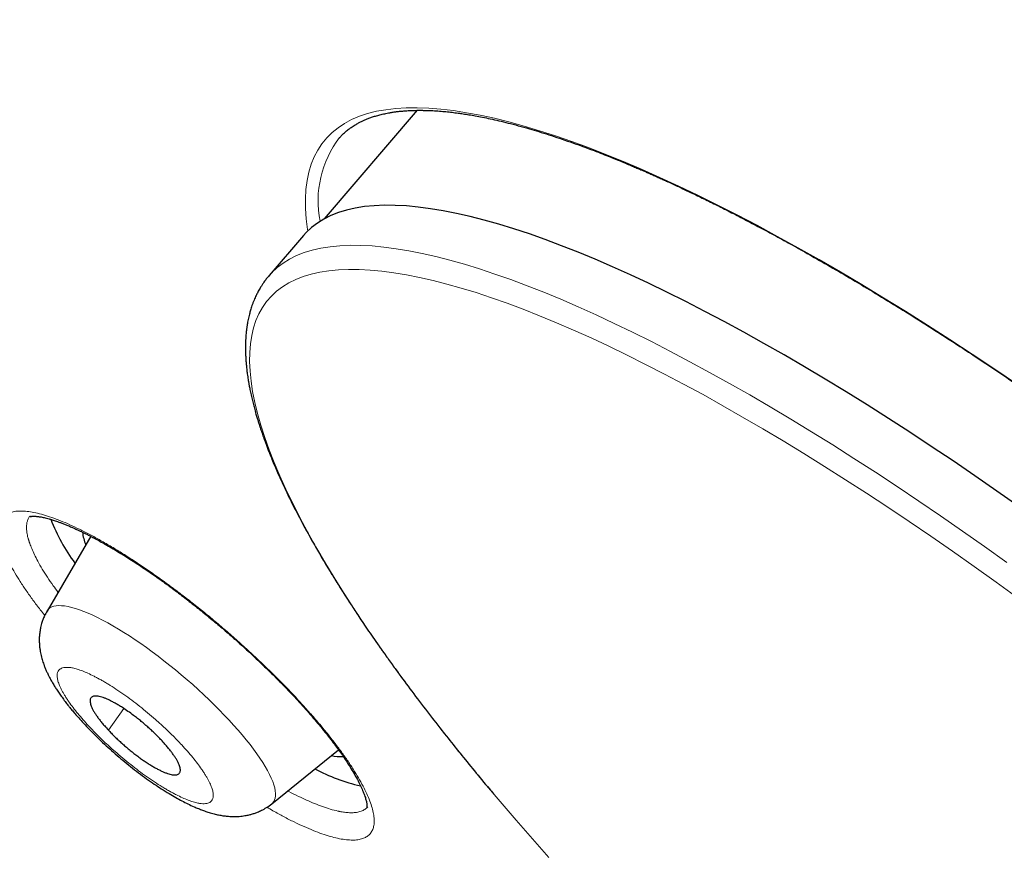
# Model space of a CAD drawing. Header units: millimetres. Extents: x 8 to 578, y 12 to 587.
# Tile 21 of 156: x 473.43 to 483.59, y 208.91 to 217.49. Entities that reach past the tile are written whole.
import ezdxf

# ---------------------------------------------------------------- set-up
doc = ezdxf.new("R2010")
doc.units = ezdxf.units.MM

msp = doc.modelspace()

# ---------------------------------------------------------------- linework, layer by layer
at = {"color": 7, "linetype": 'Continuous', "lineweight": 30}
for p, q in [((477.529, 216.558), (476.567, 215.436)), ((476.727, 216.275), (476.73, 216.278)), ((476.354, 215.265), (475.999, 214.851)), ((475.999, 214.851), (475.996, 214.848)), ((474.159, 212.159), (473.708, 211.387)), ((476.027, 209.398), (476.715, 209.956))]:
    msp.add_line(p, q, dxfattribs=at)
at = {"color": 252, "linetype": 'Continuous', "lineweight": 0}
msp.add_line((474.502, 210.38), (474.341, 210.159), dxfattribs=at)
at = {"color": 252, "linetype": 'Continuous', "lineweight": 0, "flags": 128}
for points in [[(476.398, 215.312), (476.395, 215.328), (476.382, 215.438), (476.375, 215.544), (476.374, 215.645), (476.38, 215.741), (476.392, 215.832), (476.41, 215.918), (476.434, 216), (476.465, 216.076), (476.502, 216.147), (476.545, 216.212), (476.594, 216.273), (476.649, 216.328), (476.711, 216.378), (476.778, 216.423), (476.851, 216.462), (476.931, 216.496), (477.016, 216.524), (477.107, 216.547), (477.204, 216.564), (477.307, 216.576), (477.415, 216.583), (477.529, 216.584), (477.648, 216.58), (477.773, 216.57), (477.903, 216.554), (478.038, 216.533), (478.179, 216.507), (478.324, 216.475), (478.474, 216.438), (478.63, 216.395), (478.79, 216.347), (478.954, 216.294), (479.123, 216.236), (479.297, 216.172), (479.475, 216.103), (479.657, 216.029), (479.843, 215.949), (480.032, 215.865), (480.226, 215.776), (480.423, 215.681), (480.624, 215.582), (480.828, 215.478), (481.036, 215.37), (481.246, 215.256), (481.46, 215.139), (481.676, 215.016), (481.895, 214.889), (482.116, 214.758), (482.34, 214.623), (482.566, 214.483), (482.794, 214.34), (483.023, 214.192), (483.255, 214.041), (483.488, 213.886), (483.722, 213.727)], [(483.611, 211.89), (483.383, 212.053), (483.155, 212.213), (482.928, 212.37), (482.703, 212.523), (482.479, 212.673), (482.256, 212.82), (482.035, 212.963), (481.816, 213.102), (481.598, 213.237), (481.383, 213.368), (481.169, 213.495), (480.959, 213.619), (480.75, 213.737), (480.544, 213.852), (480.342, 213.962), (480.141, 214.068), (479.944, 214.169), (479.751, 214.266), (479.56, 214.358), (479.373, 214.445), (479.19, 214.528), (479.01, 214.606), (478.834, 214.679), (478.662, 214.746), (478.494, 214.809), (478.33, 214.867), (478.171, 214.92), (478.016, 214.968), (477.865, 215.01), (477.719, 215.048), (477.578, 215.08), (477.442, 215.107), (477.31, 215.129), (477.184, 215.145), (477.063, 215.157), (476.946, 215.163), (476.835, 215.164), (476.73, 215.159), (476.629, 215.149), (476.534, 215.134), (476.445, 215.114), (476.361, 215.088), (476.283, 215.058), (476.211, 215.022), (476.144, 214.981), (476.083, 214.935), (476.028, 214.883), (475.999, 214.851)], [(483.728, 211.522), (483.502, 211.686), (483.276, 211.847), (483.052, 212.005), (482.828, 212.16), (482.606, 212.311), (482.385, 212.459), (482.165, 212.603), (481.947, 212.744), (481.731, 212.881), (481.516, 213.015), (481.304, 213.144), (481.094, 213.27), (480.886, 213.391), (480.68, 213.508), (480.477, 213.622), (480.277, 213.73), (480.08, 213.835), (479.885, 213.934), (479.694, 214.03), (479.506, 214.121), (479.322, 214.207), (479.141, 214.288), (478.964, 214.365), (478.79, 214.437), (478.621, 214.504), (478.455, 214.566), (478.293, 214.623), (478.136, 214.675), (477.983, 214.722), (477.835, 214.764), (477.691, 214.801), (477.552, 214.833), (477.417, 214.859), (477.288, 214.881), (477.163, 214.897), (477.043, 214.908), (476.928, 214.914), (476.819, 214.915), (476.715, 214.91), (476.616, 214.901), (476.522, 214.886), (476.434, 214.866), (476.351, 214.841), (476.274, 214.811), (476.203, 214.775), (476.137, 214.735), (476.077, 214.689), (476.023, 214.638), (475.974, 214.583), (475.932, 214.522), (475.895, 214.457), (475.864, 214.386), (475.839, 214.311), (475.82, 214.231), (475.807, 214.146), (475.8, 214.057), (475.798, 213.963), (475.803, 213.864), (475.813, 213.761), (475.83, 213.654), (475.852, 213.542), (475.881, 213.426), (475.915, 213.306), (475.955, 213.181), (476.001, 213.053), (476.053, 212.921), (476.11, 212.785), (476.174, 212.645), (476.243, 212.501), (476.317, 212.355), (476.397, 212.204), (476.483, 212.05), (476.574, 211.893), (476.671, 211.733), (476.773, 211.57), (476.88, 211.404), (476.992, 211.235), (477.11, 211.064), (477.232, 210.89), (477.36, 210.713), (477.492, 210.534), (477.63, 210.353), (477.771, 210.17), (477.918, 209.985), (478.069, 209.799), (478.224, 209.61), (478.384, 209.42), (478.548, 209.228), (478.716, 209.036), (478.887, 208.842)], [(475.586, 210.262), (475.537, 210.314), (475.486, 210.367), (475.434, 210.419), (475.38, 210.472), (475.325, 210.524), (475.268, 210.576), (475.211, 210.628), (475.153, 210.679), (475.094, 210.729), (475.035, 210.779), (474.975, 210.827), (474.915, 210.875), (474.854, 210.921), (474.794, 210.966), (474.734, 211.01), (474.675, 211.052), (474.616, 211.092), (474.558, 211.131), (474.5, 211.167), (474.444, 211.202), (474.388, 211.235), (474.334, 211.265), (474.281, 211.294), (474.23, 211.32), (474.18, 211.344), (474.133, 211.365), (474.087, 211.384), (474.043, 211.4), (474.001, 211.414), (473.962, 211.425), (473.925, 211.434), (473.89, 211.44), (473.858, 211.443), (473.829, 211.444), (473.802, 211.442), (473.778, 211.437), (473.757, 211.43), (473.738, 211.42), (473.723, 211.407), (473.711, 211.392), (473.708, 211.387)], [(476.027, 209.398), (476.034, 209.404), (476.047, 209.42), (476.056, 209.437), (476.062, 209.457), (476.066, 209.48), (476.066, 209.505), (476.063, 209.532), (476.058, 209.562), (476.049, 209.593), (476.037, 209.627), (476.022, 209.663), (476.004, 209.7), (475.984, 209.74), (475.96, 209.781), (475.934, 209.824), (475.905, 209.868), (475.874, 209.914), (475.839, 209.961), (475.803, 210.009), (475.764, 210.058), (475.723, 210.108), (475.679, 210.159), (475.634, 210.21), (475.586, 210.262)]]:
    msp.add_lwpolyline(points, dxfattribs=at)
at = {"color": 7, "linetype": 'Continuous', "lineweight": 30, "flags": 128}
msp.add_lwpolyline([(483.737, 212.466), (483.51, 212.626), (483.283, 212.783), (483.058, 212.937), (482.833, 213.087), (482.611, 213.233), (482.39, 213.376), (482.17, 213.515), (481.953, 213.65), (481.737, 213.782), (481.524, 213.909), (481.313, 214.032), (481.105, 214.151), (480.899, 214.266), (480.696, 214.376), (480.496, 214.482), (480.299, 214.583), (480.105, 214.68), (479.915, 214.772), (479.728, 214.859), (479.544, 214.941), (479.365, 215.019), (479.189, 215.092), (479.017, 215.16), (478.849, 215.223), (478.685, 215.281), (478.526, 215.333), (478.371, 215.381), (478.22, 215.424), (478.074, 215.461), (477.933, 215.493), (477.797, 215.52), (477.665, 215.542), (477.539, 215.559), (477.417, 215.57), (477.301, 215.576), (477.19, 215.577), (477.084, 215.572), (476.984, 215.563), (476.889, 215.548), (476.8, 215.527), (476.716, 215.502), (476.638, 215.471), (476.566, 215.435), (476.499, 215.394), (476.438, 215.348), (476.383, 215.297), (476.354, 215.265)], dxfattribs=at)
at = {"color": 252, "linetype": 'Continuous', "lineweight": 0}
msp.add_arc((477.581, 215.621), 1.076, 142.5418, 191.1911, dxfattribs=at)
at = {"color": 7, "linetype": 'Continuous', "lineweight": 30}
for centre, radius, start, end in [((475.542, 213.029), 1.925, 201.1368, 216.5786), ((474.593, 212.261), 0.522, 186.5268, 201.3153), ((476.755, 210.391), 0.507, 257.1164, 271.2007), ((477.382, 211.489), 1.956, 242.2295, 257.0265)]:
    msp.add_arc(centre, radius, start, end, dxfattribs=at)
for points, knots in [([(456.705, 237.706), (456.699, 237.699), (456.674, 237.668), (456.632, 237.617), (456.583, 237.558), (456.542, 237.508), (456.509, 237.468), (456.478, 237.431), (456.45, 237.397), (456.423, 237.364), (456.396, 237.331), (456.368, 237.298), (456.341, 237.265), (456.314, 237.231), (456.287, 237.198), (456.26, 237.165), (456.232, 237.131), (456.205, 237.096), (456.176, 237.06), (456.147, 237.023), (456.118, 236.984), (456.087, 236.944), (456.055, 236.902), (456.022, 236.858), (455.988, 236.811), (455.953, 236.762), (455.917, 236.71), (455.879, 236.655), (455.84, 236.596), (455.799, 236.533), (455.758, 236.467), (455.715, 236.396), (455.671, 236.321), (455.626, 236.24), (455.581, 236.155), (455.535, 236.064), (455.49, 235.968), (455.445, 235.866), (455.401, 235.76), (455.359, 235.648), (455.318, 235.532), (455.279, 235.412), (455.244, 235.288), (455.211, 235.161), (455.181, 235.03), (455.155, 234.898), (455.132, 234.762), (455.112, 234.625), (455.096, 234.485), (455.083, 234.343), (455.073, 234.199), (455.067, 234.054), (455.065, 233.906), (455.066, 233.757), (455.07, 233.606), (455.077, 233.453), (455.088, 233.298), (455.102, 233.142), (455.119, 232.984), (455.139, 232.824), (455.163, 232.663), (455.19, 232.499), (455.22, 232.334), (455.253, 232.168), (455.289, 231.999), (455.328, 231.829), (455.37, 231.657), (455.415, 231.484), (455.464, 231.309), (455.515, 231.132), (455.569, 230.953), (455.626, 230.773), (455.686, 230.592), (455.75, 230.408), (455.816, 230.223), (455.884, 230.036), (455.956, 229.848), (456.031, 229.658), (456.109, 229.467), (456.189, 229.274), (456.272, 229.079), (456.358, 228.883), (456.447, 228.685), (456.539, 228.486), (456.633, 228.285), (456.731, 228.083), (456.831, 227.879), (456.933, 227.674), (457.039, 227.468), (457.147, 227.26), (457.258, 227.05), (457.372, 226.839), (457.488, 226.627), (457.607, 226.413), (457.728, 226.198), (457.853, 225.982), (457.979, 225.764), (458.109, 225.545), (458.241, 225.324), (458.375, 225.103), (458.513, 224.88), (458.652, 224.656), (458.795, 224.43), (458.939, 224.203), (459.087, 223.976), (459.237, 223.747), (459.389, 223.516), (459.544, 223.285), (459.701, 223.052), (459.861, 222.819), (460.023, 222.584), (460.187, 222.348), (460.354, 222.111), (460.523, 221.873), (460.695, 221.634), (460.869, 221.394), (461.045, 221.154), (461.224, 220.912), (461.405, 220.669), (461.588, 220.425), (461.773, 220.18), (461.961, 219.935), (462.151, 219.688), (462.343, 219.441), (462.537, 219.192), (462.734, 218.943), (462.933, 218.694), (463.134, 218.443), (463.337, 218.191), (463.542, 217.939), (463.749, 217.686), (463.959, 217.433), (464.17, 217.179), (464.384, 216.924), (464.599, 216.668), (464.817, 216.412), (465.036, 216.155), (465.258, 215.897), (465.482, 215.639), (465.707, 215.381), (465.935, 215.122), (466.164, 214.862), (466.396, 214.602), (466.629, 214.341), (466.864, 214.08), (467.101, 213.818), (467.34, 213.556), (467.581, 213.294), (467.823, 213.031), (468.068, 212.768), (468.314, 212.504), (468.562, 212.24), (468.811, 211.976), (469.063, 211.711), (469.316, 211.446), (469.571, 211.181), (469.828, 210.915), (470.086, 210.65), (470.347, 210.383), (470.608, 210.117), (470.872, 209.85), (471.137, 209.584), (471.404, 209.316), (471.673, 209.049), (471.944, 208.782), (472.216, 208.514), (472.49, 208.246), (472.765, 207.977), (473.043, 207.709), (473.322, 207.44), (473.603, 207.17), (473.876, 206.91), (474.141, 206.659), (474.397, 206.417), (474.654, 206.176), (474.912, 205.934), (475.171, 205.694), (475.431, 205.453), (475.691, 205.213), (475.952, 204.974), (476.214, 204.735), (476.476, 204.497), (476.739, 204.259), (477.002, 204.022), (477.266, 203.786), (477.529, 203.551), (477.793, 203.317), (478.055, 203.085), (478.315, 202.856), (478.572, 202.632), (478.821, 202.415), (479.04, 202.224), (479.233, 202.057), (479.426, 201.89), (479.563, 201.773), (479.642, 201.705)], [0, 0, 0, 0, 0.000439, 0.001925, 0.003339, 0.004272, 0.005115, 0.005875, 0.006579, 0.007248, 0.007896, 0.0086, 0.009301, 0.010009, 0.010734, 0.011488, 0.012282, 0.013127, 0.014033, 0.015011, 0.016073, 0.01723, 0.018494, 0.019878, 0.021396, 0.023062, 0.02489, 0.026895, 0.029095, 0.031503, 0.034138, 0.037014, 0.040146, 0.043545, 0.047221, 0.051177, 0.055412, 0.059917, 0.064677, 0.06967, 0.074869, 0.080247, 0.085774, 0.091424, 0.097174, 0.103003, 0.108895, 0.114837, 0.120818, 0.12683, 0.132867, 0.138924, 0.144996, 0.15108, 0.157174, 0.163276, 0.169384, 0.175498, 0.181615, 0.187736, 0.19386, 0.199985, 0.206112, 0.21224, 0.21837, 0.2245, 0.23063, 0.236761, 0.242892, 0.249023, 0.255155, 0.261286, 0.267417, 0.273548, 0.279678, 0.285808, 0.291938, 0.298068, 0.304197, 0.310326, 0.316455, 0.322583, 0.328711, 0.334838, 0.340966, 0.347092, 0.353219, 0.359345, 0.365471, 0.371596, 0.377721, 0.383846, 0.38997, 0.396094, 0.402218, 0.408342, 0.414465, 0.420588, 0.426711, 0.432834, 0.438957, 0.445079, 0.451202, 0.457324, 0.463446, 0.469568, 0.475691, 0.481813, 0.487935, 0.494057, 0.500179, 0.506302, 0.512424, 0.518547, 0.52467, 0.530793, 0.536916, 0.54304, 0.549163, 0.555288, 0.561412, 0.567537, 0.573663, 0.579789, 0.585916, 0.592043, 0.598171, 0.6043, 0.610429, 0.616559, 0.62269, 0.628822, 0.634955, 0.641089, 0.647224, 0.653361, 0.659498, 0.665637, 0.671777, 0.677919, 0.684063, 0.690208, 0.696355, 0.702504, 0.708654, 0.714807, 0.720963, 0.72712, 0.73328, 0.739443, 0.745609, 0.751778, 0.75795, 0.764125, 0.770305, 0.776488, 0.782675, 0.788867, 0.795063, 0.801265, 0.807472, 0.813686, 0.819905, 0.826132, 0.832366, 0.838608, 0.844859, 0.85112, 0.857391, 0.863674, 0.86997, 0.87628, 0.881954, 0.887627, 0.893298, 0.898968, 0.904635, 0.910301, 0.915965, 0.921625, 0.927282, 0.932934, 0.938581, 0.94422, 0.94985, 0.955467, 0.961065, 0.966634, 0.972156, 0.977593, 0.98285, 0.987873, 0.991425, 0.995024, 1, 1, 1, 1]), ([(476.727, 216.275), (476.729, 216.277), (476.732, 216.28), (476.739, 216.288), (476.748, 216.299), (476.761, 216.311), (476.775, 216.325), (476.791, 216.338), (476.807, 216.352), (476.824, 216.365), (476.84, 216.376), (476.857, 216.388), (476.876, 216.401), (476.896, 216.412), (476.913, 216.422), (476.929, 216.431), (476.944, 216.439), (476.964, 216.448), (476.99, 216.46), (477.022, 216.473), (477.058, 216.486), (477.099, 216.499), (477.143, 216.512), (477.193, 216.523), (477.238, 216.532), (477.28, 216.539), (477.316, 216.544), (477.352, 216.548), (477.387, 216.551), (477.419, 216.553), (477.448, 216.555), (477.474, 216.556), (477.494, 216.557), (477.511, 216.557), (477.522, 216.557), (477.533, 216.558), (477.543, 216.558), (477.556, 216.558), (477.573, 216.558), (477.592, 216.557), (477.619, 216.557), (477.651, 216.556), (477.688, 216.554), (477.723, 216.552), (477.758, 216.55), (477.79, 216.547), (477.823, 216.544), (477.855, 216.541), (477.887, 216.537), (477.918, 216.533), (477.956, 216.528), (478.004, 216.521), (478.063, 216.512), (478.129, 216.5), (478.203, 216.486), (478.283, 216.47), (478.372, 216.45), (478.468, 216.426), (478.573, 216.399), (478.679, 216.369), (478.784, 216.338), (478.888, 216.305), (478.996, 216.269), (479.105, 216.232), (479.208, 216.195), (479.305, 216.159), (479.395, 216.125), (479.478, 216.092), (479.555, 216.062), (479.626, 216.033), (479.689, 216.006), (479.745, 215.983), (479.793, 215.963), (479.831, 215.946), (479.86, 215.934), (479.881, 215.925), (479.899, 215.916), (479.918, 215.908), (479.946, 215.896), (479.982, 215.88), (480.028, 215.859), (480.077, 215.837), (480.128, 215.814), (480.182, 215.789), (480.258, 215.753), (480.359, 215.705), (480.488, 215.643), (480.627, 215.575), (480.774, 215.5), (480.927, 215.421), (481.085, 215.337), (481.25, 215.249), (481.421, 215.155), (481.61, 215.048), (481.82, 214.928), (482.05, 214.793), (482.29, 214.648), (482.54, 214.495), (482.8, 214.331), (483.056, 214.167), (483.307, 214.002), (483.551, 213.839), (483.803, 213.668), (484.061, 213.489), (484.326, 213.302), (484.595, 213.109), (484.867, 212.911), (485.153, 212.698), (485.453, 212.472), (485.767, 212.23), (486.081, 211.984), (486.395, 211.733), (486.708, 211.477), (487.021, 211.218), (487.333, 210.955), (487.643, 210.689), (487.951, 210.419), (488.257, 210.147), (488.561, 209.872), (488.861, 209.596), (489.158, 209.317), (489.451, 209.037), (489.739, 208.756), (490.023, 208.474), (490.302, 208.191), (490.576, 207.909), (490.843, 207.627), (491.105, 207.345), (491.337, 207.09), (491.54, 206.861), (491.715, 206.662), (491.881, 206.469), (492.038, 206.284), (492.186, 206.106), (492.323, 205.939), (492.449, 205.783), (492.565, 205.636), (492.674, 205.496), (492.777, 205.363), (492.881, 205.225), (492.986, 205.084), (493.091, 204.941), (493.186, 204.809), (493.272, 204.686), (493.351, 204.573), (493.422, 204.469), (493.484, 204.375), (493.538, 204.293), (493.585, 204.221), (493.62, 204.168), (493.644, 204.13), (493.66, 204.105), (493.676, 204.079), (493.694, 204.05), (493.716, 204.015), (493.742, 203.973), (493.771, 203.925), (493.804, 203.871), (493.839, 203.813), (493.887, 203.732), (493.945, 203.632), (494.024, 203.493), (494.109, 203.335), (494.198, 203.16), (494.266, 203.019), (494.316, 202.909), (494.351, 202.83), (494.386, 202.748), (494.42, 202.665), (494.454, 202.578), (494.486, 202.488), (494.518, 202.395), (494.548, 202.301), (494.57, 202.223), (494.586, 202.163), (494.597, 202.119), (494.607, 202.075), (494.617, 202.031), (494.625, 201.987), (494.633, 201.943), (494.64, 201.903), (494.645, 201.868), (494.649, 201.839), (494.651, 201.816), (494.653, 201.799), (494.655, 201.786), (494.656, 201.773), (494.657, 201.757), (494.659, 201.738), (494.661, 201.712), (494.662, 201.68), (494.663, 201.644), (494.663, 201.61), (494.663, 201.579), (494.662, 201.549), (494.66, 201.517), (494.657, 201.482), (494.652, 201.446), (494.648, 201.414), (494.643, 201.387), (494.637, 201.361), (494.632, 201.339), (494.628, 201.321), (494.623, 201.305), (494.619, 201.291), (494.615, 201.277), (494.61, 201.264), (494.606, 201.252), (494.601, 201.239), (494.596, 201.226), (494.59, 201.21), (494.583, 201.193), (494.574, 201.175), (494.564, 201.155), (494.553, 201.135), (494.541, 201.113), (494.527, 201.093), (494.515, 201.075), (494.503, 201.06), (494.494, 201.048), (494.489, 201.043), (494.487, 201.04)], [0, 0, 0, 0, 0.001405, 0.003107, 0.005107, 0.007407, 0.010007, 0.01226, 0.014686, 0.017053, 0.019273, 0.021346, 0.024159, 0.026648, 0.028812, 0.03065, 0.032425, 0.034384, 0.037668, 0.041367, 0.045414, 0.049635, 0.054232, 0.05901, 0.063968, 0.067068, 0.070235, 0.07345, 0.076438, 0.079109, 0.081461, 0.083494, 0.085209, 0.086333, 0.08726, 0.08799, 0.088721, 0.089698, 0.090924, 0.092398, 0.09412, 0.096784, 0.099469, 0.102009, 0.104404, 0.106655, 0.108761, 0.111058, 0.113154, 0.115104, 0.11719, 0.120532, 0.124243, 0.128325, 0.132778, 0.137601, 0.142699, 0.148154, 0.153967, 0.160138, 0.165332, 0.170756, 0.176402, 0.181897, 0.187019, 0.191689, 0.196, 0.199953, 0.203547, 0.206838, 0.209758, 0.212305, 0.21448, 0.216284, 0.21744, 0.218366, 0.219095, 0.219926, 0.220934, 0.222758, 0.224792, 0.22693, 0.229171, 0.231517, 0.233967, 0.239025, 0.244476, 0.250313, 0.256401, 0.262685, 0.269048, 0.275601, 0.282344, 0.289276, 0.297775, 0.306543, 0.31558, 0.324885, 0.334459, 0.344302, 0.352902, 0.361698, 0.370689, 0.379875, 0.389256, 0.398774, 0.408313, 0.417868, 0.428811, 0.439776, 0.450764, 0.461774, 0.472807, 0.483863, 0.494941, 0.506042, 0.517166, 0.528312, 0.539481, 0.550673, 0.561887, 0.573123, 0.584383, 0.595664, 0.606968, 0.618295, 0.629644, 0.641016, 0.65241, 0.660762, 0.669008, 0.676989, 0.684704, 0.692151, 0.699332, 0.705858, 0.712148, 0.7182, 0.724015, 0.729593, 0.736363, 0.742748, 0.748748, 0.754361, 0.75959, 0.764432, 0.768889, 0.772693, 0.776135, 0.77916, 0.780441, 0.781629, 0.782769, 0.784171, 0.785892, 0.787932, 0.790292, 0.792971, 0.795958, 0.799043, 0.805136, 0.811275, 0.820663, 0.830157, 0.839755, 0.844317, 0.848904, 0.853671, 0.858711, 0.864022, 0.869677, 0.87561, 0.881821, 0.888311, 0.891315, 0.894375, 0.897492, 0.900664, 0.903892, 0.907177, 0.910321, 0.912986, 0.915236, 0.917071, 0.918491, 0.919287, 0.920334, 0.921647, 0.923225, 0.925069, 0.928221, 0.931336, 0.934316, 0.937161, 0.939871, 0.942446, 0.946331, 0.949863, 0.953042, 0.955908, 0.958587, 0.961085, 0.962921, 0.964647, 0.966261, 0.967764, 0.969157, 0.970642, 0.972005, 0.973583, 0.975376, 0.977384, 0.979607, 0.982044, 0.984697, 0.987379, 0.990488, 0.993304, 0.995828, 0.998059, 1, 1, 1, 1]), ([(475.999, 214.851), (475.99, 214.84), (475.971, 214.817), (475.947, 214.785), (475.928, 214.757), (475.913, 214.732), (475.9, 214.711), (475.889, 214.691), (475.879, 214.672), (475.87, 214.653), (475.86, 214.633), (475.85, 214.61), (475.839, 214.584), (475.828, 214.557), (475.819, 214.53), (475.812, 214.507), (475.805, 214.485), (475.799, 214.463), (475.793, 214.439), (475.787, 214.412), (475.781, 214.385), (475.776, 214.358), (475.772, 214.336), (475.77, 214.317), (475.767, 214.3), (475.765, 214.283), (475.763, 214.263), (475.761, 214.24), (475.759, 214.214), (475.757, 214.176), (475.755, 214.13), (475.756, 214.077), (475.757, 214.028), (475.76, 213.981), (475.764, 213.933), (475.768, 213.886), (475.774, 213.843), (475.779, 213.808), (475.783, 213.781), (475.786, 213.76), (475.789, 213.745), (475.791, 213.732), (475.794, 213.717), (475.798, 213.698), (475.802, 213.675), (475.808, 213.648), (475.814, 213.619), (475.821, 213.59), (475.827, 213.562), (475.834, 213.534), (475.843, 213.499), (475.854, 213.458), (475.867, 213.412), (475.879, 213.371), (475.891, 213.334), (475.902, 213.3), (475.911, 213.271), (475.92, 213.246), (475.928, 213.222), (475.936, 213.197), (475.947, 213.168), (475.958, 213.136), (475.972, 213.099), (475.987, 213.059), (476.006, 213.01), (476.03, 212.952), (476.057, 212.887), (476.087, 212.818), (476.118, 212.749), (476.167, 212.642), (476.238, 212.495), (476.317, 212.343), (476.38, 212.226), (476.423, 212.148), (476.466, 212.072), (476.508, 212), (476.547, 211.932), (476.585, 211.868), (476.62, 211.811), (476.651, 211.759), (476.678, 211.715), (476.7, 211.68), (476.718, 211.652), (476.732, 211.629), (476.744, 211.61), (476.758, 211.588), (476.777, 211.559), (476.802, 211.52), (476.831, 211.474), (476.865, 211.422), (476.905, 211.362), (476.949, 211.295), (477, 211.22), (477.057, 211.138), (477.119, 211.047), (477.188, 210.95), (477.262, 210.846), (477.362, 210.707), (477.492, 210.532), (477.655, 210.318), (477.815, 210.113), (477.97, 209.919), (478.118, 209.737), (478.233, 209.598), (478.3, 209.519), (478.314, 209.502)], [0, 0, 0, 0, 0.011744, 0.022433, 0.032071, 0.040661, 0.048303, 0.055168, 0.061258, 0.066596, 0.072533, 0.079467, 0.0874, 0.095943, 0.10363, 0.110317, 0.116155, 0.122056, 0.128721, 0.136153, 0.143997, 0.151196, 0.157678, 0.162269, 0.166418, 0.170737, 0.175862, 0.181793, 0.188531, 0.196073, 0.210392, 0.22333, 0.234841, 0.246029, 0.257252, 0.26851, 0.279416, 0.28641, 0.292515, 0.297732, 0.30039, 0.302929, 0.306212, 0.310346, 0.315441, 0.321421, 0.328007, 0.334376, 0.340474, 0.346302, 0.35186, 0.36257, 0.372109, 0.380519, 0.388094, 0.394892, 0.400913, 0.405702, 0.410055, 0.414993, 0.420659, 0.427051, 0.43417, 0.442015, 0.450586, 0.462391, 0.474957, 0.487626, 0.500386, 0.513237, 0.545763, 0.578858, 0.592017, 0.605263, 0.61809, 0.630005, 0.641201, 0.651453, 0.660762, 0.669127, 0.67655, 0.681694, 0.686088, 0.68971, 0.692561, 0.695036, 0.700206, 0.706363, 0.713506, 0.721635, 0.730751, 0.741204, 0.75271, 0.765268, 0.778879, 0.793542, 0.809128, 0.82505, 0.854931, 0.885704, 0.917371, 0.942156, 0.967461, 0.993289, 1, 1, 1, 1]), ([(473.527, 212.361), (473.527, 212.361), (473.527, 212.361), (473.528, 212.362), (473.53, 212.362), (473.536, 212.364), (473.545, 212.365), (473.556, 212.366), (473.568, 212.366), (473.58, 212.366), (473.592, 212.366), (473.604, 212.365), (473.616, 212.363), (473.627, 212.362), (473.64, 212.36), (473.657, 212.357), (473.678, 212.352), (473.702, 212.347), (473.73, 212.339), (473.764, 212.329), (473.799, 212.318), (473.832, 212.306), (473.863, 212.295), (473.896, 212.282), (473.932, 212.267), (473.969, 212.251), (474.004, 212.235), (474.035, 212.221), (474.06, 212.209), (474.079, 212.199), (474.1, 212.189), (474.127, 212.176), (474.163, 212.157), (474.206, 212.135), (474.256, 212.107), (474.312, 212.076), (474.394, 212.029), (474.499, 211.965), (474.628, 211.883), (474.758, 211.796), (474.888, 211.705), (475.017, 211.61), (475.144, 211.513), (475.27, 211.414), (475.395, 211.313), (475.517, 211.21), (475.637, 211.106), (475.754, 211.001), (475.869, 210.894), (475.984, 210.784), (476.099, 210.67), (476.197, 210.569), (476.279, 210.482), (476.345, 210.41), (476.409, 210.337), (476.471, 210.265), (476.533, 210.191), (476.593, 210.117), (476.648, 210.046), (476.695, 209.983), (476.737, 209.925), (476.776, 209.868), (476.816, 209.808), (476.856, 209.744), (476.894, 209.68), (476.927, 209.618), (476.954, 209.561), (476.973, 209.517), (476.985, 209.485), (476.993, 209.461), (476.999, 209.44), (477.003, 209.423), (477.006, 209.409), (477.008, 209.396), (477.009, 209.384), (477.01, 209.373), (477.01, 209.365), (477.009, 209.359), (477.009, 209.357), (477.009, 209.356), (477.009, 209.356), (477.009, 209.356)], [0, 0, 0, 0, 0.001818, 0.006988, 0.016518, 0.026242, 0.037452, 0.046005, 0.055033, 0.063074, 0.069971, 0.075868, 0.081232, 0.086093, 0.090815, 0.098327, 0.106272, 0.114651, 0.123631, 0.134247, 0.146683, 0.154445, 0.162784, 0.1717, 0.181196, 0.190923, 0.199327, 0.207289, 0.213143, 0.216968, 0.220621, 0.227266, 0.235251, 0.244579, 0.255253, 0.267277, 0.280118, 0.305521, 0.330518, 0.355113, 0.379314, 0.403022, 0.426302, 0.449358, 0.472208, 0.494863, 0.517332, 0.539624, 0.561982, 0.585027, 0.608799, 0.633318, 0.648399, 0.663731, 0.679291, 0.695083, 0.710471, 0.728325, 0.744655, 0.759464, 0.772757, 0.786453, 0.801657, 0.819065, 0.837407, 0.855973, 0.874376, 0.892777, 0.902543, 0.912755, 0.922542, 0.930957, 0.938298, 0.946485, 0.955845, 0.965639, 0.975799, 0.986085, 0.995129, 0.99872, 1, 1, 1, 1]), ([(473.708, 211.387), (473.699, 211.371), (473.683, 211.342), (473.665, 211.3), (473.653, 211.263), (473.645, 211.233), (473.638, 211.199), (473.632, 211.161), (473.628, 211.12), (473.628, 211.082), (473.629, 211.045), (473.633, 211.007), (473.638, 210.972), (473.644, 210.941), (473.651, 210.913), (473.658, 210.886), (473.666, 210.861), (473.675, 210.834), (473.687, 210.804), (473.7, 210.773), (473.714, 210.742), (473.728, 210.713), (473.745, 210.682), (473.765, 210.645), (473.788, 210.608), (473.813, 210.569), (473.84, 210.53), (473.87, 210.487), (473.901, 210.446), (473.93, 210.408), (473.959, 210.373), (473.99, 210.336), (474.027, 210.293), (474.074, 210.241), (474.131, 210.18), (474.195, 210.115), (474.264, 210.048), (474.337, 209.98), (474.412, 209.913), (474.491, 209.846), (474.571, 209.781), (474.654, 209.717), (474.735, 209.657), (474.813, 209.602), (474.89, 209.551), (474.965, 209.504), (475.035, 209.463), (475.1, 209.428), (475.162, 209.396), (475.219, 209.369), (475.27, 209.348), (475.313, 209.331), (475.358, 209.315), (475.406, 209.3), (475.454, 209.288), (475.501, 209.278), (475.546, 209.271), (475.594, 209.267), (475.642, 209.265), (475.695, 209.267), (475.739, 209.273), (475.773, 209.279), (475.794, 209.283), (475.811, 209.288), (475.829, 209.293), (475.852, 209.3), (475.884, 209.312), (475.926, 209.331), (475.976, 209.359), (476.009, 209.384), (476.027, 209.398)], [0, 0, 0, 0, 0.01438, 0.026742, 0.037096, 0.045455, 0.051838, 0.064997, 0.077252, 0.086542, 0.097619, 0.109545, 0.119945, 0.128885, 0.137727, 0.146384, 0.154766, 0.163053, 0.173136, 0.185213, 0.196223, 0.204992, 0.216236, 0.230412, 0.244583, 0.257016, 0.272069, 0.287705, 0.303082, 0.316419, 0.328104, 0.340967, 0.355541, 0.374706, 0.396201, 0.419599, 0.4434, 0.467486, 0.491868, 0.516554, 0.541558, 0.566889, 0.592477, 0.616908, 0.639675, 0.664804, 0.687551, 0.708005, 0.728456, 0.749808, 0.764764, 0.779382, 0.793875, 0.810076, 0.827517, 0.841475, 0.855974, 0.870355, 0.885606, 0.90004, 0.916857, 0.923591, 0.929531, 0.934666, 0.939086, 0.944618, 0.954104, 0.966479, 0.981772, 1, 1, 1, 1]), ([(474.896, 210.046), (474.885, 210.057), (474.864, 210.08), (474.83, 210.114), (474.794, 210.148), (474.757, 210.182), (474.719, 210.216), (474.681, 210.248), (474.641, 210.28), (474.595, 210.315), (474.543, 210.353), (474.492, 210.387), (474.448, 210.415), (474.412, 210.436), (474.378, 210.454), (474.345, 210.47), (474.314, 210.484), (474.286, 210.495), (474.259, 210.503), (474.235, 210.508), (474.214, 210.51), (474.196, 210.509), (474.181, 210.506), (474.169, 210.499), (474.16, 210.49), (474.154, 210.478), (474.152, 210.464), (474.153, 210.446), (474.157, 210.427), (474.165, 210.405), (474.175, 210.381), (474.189, 210.355), (474.206, 210.327), (474.226, 210.297), (474.249, 210.267), (474.274, 210.234), (474.305, 210.199), (474.328, 210.173), (474.341, 210.159)], [0, 0, 0, 0, 0.026372, 0.052927, 0.08006, 0.107392, 0.133859, 0.160512, 0.187451, 0.214783, 0.254481, 0.294814, 0.322146, 0.348518, 0.375266, 0.402205, 0.429537, 0.455909, 0.482657, 0.509597, 0.536929, 0.563396, 0.590049, 0.616988, 0.644321, 0.670788, 0.697441, 0.72438, 0.751712, 0.77818, 0.804832, 0.831772, 0.859104, 0.885571, 0.912224, 0.939163, 0.966495, 1, 1, 1, 1]), ([(474.341, 210.159), (474.351, 210.148), (474.372, 210.125), (474.406, 210.091), (474.442, 210.057), (474.48, 210.022), (474.518, 209.989), (474.556, 209.957), (474.595, 209.925), (474.635, 209.895), (474.674, 209.866), (474.712, 209.839), (474.751, 209.814), (474.788, 209.79), (474.824, 209.769), (474.858, 209.751), (474.891, 209.735), (474.922, 209.721), (474.951, 209.71), (474.977, 209.702), (475.001, 209.697), (475.022, 209.695), (475.041, 209.695), (475.056, 209.699), (475.068, 209.705), (475.077, 209.715), (475.082, 209.727), (475.085, 209.741), (475.084, 209.758), (475.079, 209.778), (475.072, 209.8), (475.061, 209.824), (475.047, 209.85), (475.03, 209.878), (475.01, 209.908), (474.988, 209.938), (474.962, 209.97), (474.932, 210.006), (474.909, 210.032), (474.896, 210.046)], [0, 0, 0, 0, 0.026371, 0.052925, 0.080057, 0.107388, 0.133855, 0.160507, 0.187446, 0.214777, 0.241148, 0.267702, 0.294834, 0.322165, 0.348537, 0.375091, 0.402223, 0.429554, 0.456021, 0.482673, 0.509611, 0.536942, 0.563314, 0.590061, 0.617, 0.644331, 0.670798, 0.69745, 0.724388, 0.751719, 0.778091, 0.804645, 0.831777, 0.859108, 0.885575, 0.912227, 0.939165, 0.966496, 1, 1, 1, 1])]:
    msp.add_open_spline(points, degree=3, knots=knots, dxfattribs=at)
at = {"color": 252, "linetype": 'Continuous', "lineweight": 0}
for points, knots in [([(473.684, 211.343), (473.669, 211.362), (473.626, 211.416), (473.562, 211.501), (473.492, 211.599), (473.43, 211.693), (473.375, 211.782), (473.329, 211.866), (473.289, 211.946), (473.258, 212.02), (473.235, 212.089), (473.22, 212.153), (473.213, 212.21), (473.215, 212.26), (473.225, 212.304), (473.243, 212.341), (473.27, 212.371), (473.304, 212.395), (473.347, 212.411), (473.397, 212.42), (473.454, 212.421), (473.519, 212.415), (473.591, 212.403), (473.669, 212.382), (473.755, 212.355), (473.846, 212.321), (473.942, 212.28), (474.042, 212.233), (474.149, 212.179), (474.259, 212.118), (474.374, 212.052), (474.491, 211.98), (474.611, 211.903), (474.734, 211.821), (474.858, 211.734), (474.983, 211.643), (475.11, 211.548), (475.237, 211.449), (475.364, 211.347), (475.489, 211.242), (475.613, 211.135), (475.735, 211.026), (475.855, 210.916), (475.971, 210.806), (476.084, 210.695), (476.193, 210.584), (476.298, 210.472), (476.398, 210.362), (476.492, 210.254), (476.581, 210.149), (476.662, 210.046), (476.738, 209.945), (476.807, 209.848), (476.869, 209.754), (476.923, 209.665), (476.97, 209.58), (477.009, 209.5), (477.041, 209.425), (477.063, 209.356), (477.078, 209.293), (477.085, 209.236), (477.084, 209.185), (477.074, 209.141), (477.055, 209.103), (477.029, 209.073), (476.994, 209.049), (476.953, 209.033), (476.903, 209.023), (476.846, 209.022), (476.781, 209.027), (476.709, 209.04), (476.63, 209.06), (476.546, 209.087), (476.456, 209.12), (476.361, 209.161), (476.258, 209.209), (476.151, 209.264), (476.057, 209.315), (475.998, 209.35), (475.977, 209.362)], [0, 0, 0, 0, 0.007242, 0.020428, 0.033705, 0.046931, 0.060055, 0.073124, 0.08619, 0.099302, 0.112513, 0.125845, 0.139022, 0.152102, 0.165142, 0.178201, 0.191337, 0.204768, 0.218003, 0.231102, 0.244123, 0.257124, 0.270161, 0.283577, 0.296809, 0.30991, 0.322935, 0.335938, 0.348971, 0.362287, 0.375457, 0.388533, 0.401571, 0.414626, 0.427753, 0.440846, 0.45396, 0.467158, 0.480327, 0.493423, 0.506517, 0.519806, 0.532941, 0.545996, 0.559051, 0.572185, 0.58548, 0.598759, 0.611888, 0.624944, 0.638004, 0.651145, 0.66444, 0.677514, 0.690612, 0.7038, 0.716972, 0.730087, 0.743203, 0.756281, 0.769311, 0.782343, 0.795431, 0.808628, 0.821986, 0.835006, 0.848002, 0.861025, 0.874129, 0.887368, 0.900797, 0.913862, 0.92688, 0.939907, 0.953001, 0.96622, 0.979622, 0.992792, 1, 1, 1, 1]), ([(473.821, 211.582), (473.805, 211.605), (473.766, 211.658), (473.712, 211.737), (473.658, 211.822), (473.614, 211.9), (473.578, 211.97), (473.551, 212.031), (473.536, 212.07), (473.528, 212.091), (473.526, 212.097), (473.525, 212.102), (473.523, 212.108), (473.521, 212.114), (473.519, 212.119), (473.517, 212.126), (473.515, 212.136), (473.51, 212.151), (473.505, 212.172), (473.5, 212.199), (473.497, 212.231), (473.496, 212.266), (473.5, 212.301), (473.51, 212.332), (473.521, 212.356), (473.532, 212.367), (473.535, 212.371)], [0, 0, 0, 0, 0.058817, 0.139315, 0.221072, 0.304089, 0.374802, 0.446403, 0.51015, 0.517349, 0.524556, 0.531773, 0.538998, 0.546232, 0.553474, 0.560725, 0.572828, 0.59131, 0.621906, 0.661685, 0.710648, 0.768793, 0.836119, 0.899241, 0.968738, 1, 1, 1, 1]), ([(475.098, 210.005), (475.082, 210.022), (475.049, 210.058), (474.996, 210.111), (474.941, 210.164), (474.885, 210.216), (474.82, 210.275), (474.746, 210.338), (474.665, 210.404), (474.582, 210.467), (474.5, 210.527), (474.419, 210.582), (474.354, 210.624), (474.303, 210.655), (474.266, 210.676), (474.229, 210.696), (474.184, 210.72), (474.13, 210.746), (474.072, 210.77), (474.019, 210.788), (473.974, 210.8), (473.937, 210.806), (473.906, 210.807), (473.88, 210.804), (473.858, 210.798), (473.838, 210.786), (473.822, 210.767), (473.813, 210.74), (473.812, 210.706), (473.82, 210.665), (473.836, 210.619), (473.857, 210.576), (473.877, 210.54), (473.894, 210.511), (473.913, 210.481), (473.94, 210.441), (473.976, 210.391), (474.025, 210.329), (474.079, 210.266), (474.134, 210.205), (474.188, 210.147), (474.241, 210.094), (474.295, 210.041), (474.352, 209.989), (474.417, 209.93), (474.49, 209.867), (474.572, 209.801), (474.654, 209.738), (474.736, 209.678), (474.817, 209.623), (474.883, 209.581), (474.933, 209.55), (474.971, 209.529), (475.007, 209.509), (475.053, 209.485), (475.106, 209.459), (475.164, 209.435), (475.218, 209.417), (475.263, 209.405), (475.3, 209.399), (475.331, 209.398), (475.357, 209.4), (475.379, 209.407), (475.399, 209.419), (475.415, 209.438), (475.424, 209.465), (475.424, 209.499), (475.416, 209.54), (475.4, 209.586), (475.38, 209.629), (475.36, 209.665), (475.343, 209.694), (475.324, 209.724), (475.297, 209.764), (475.261, 209.814), (475.212, 209.876), (475.158, 209.939), (475.118, 209.983), (475.098, 210.005)], [0, 0, 0, 0, 0.012056, 0.024015, 0.035945, 0.047917, 0.059999, 0.076304, 0.092457, 0.108631, 0.124998, 0.141303, 0.157456, 0.165533, 0.173636, 0.181787, 0.190008, 0.205043, 0.219963, 0.234903, 0.249999, 0.262042, 0.273994, 0.285925, 0.297904, 0.309999, 0.326304, 0.342457, 0.358631, 0.374998, 0.391303, 0.407456, 0.415533, 0.423636, 0.431787, 0.440008, 0.455043, 0.469963, 0.484903, 0.499999, 0.512042, 0.523994, 0.535925, 0.547904, 0.559999, 0.576304, 0.592457, 0.608631, 0.624998, 0.641303, 0.657456, 0.665533, 0.673636, 0.681787, 0.690008, 0.705043, 0.719963, 0.734903, 0.749999, 0.762042, 0.773994, 0.785925, 0.797904, 0.809999, 0.826304, 0.842457, 0.858631, 0.874998, 0.891303, 0.907456, 0.915533, 0.923636, 0.931787, 0.940008, 0.955058, 0.969984, 0.984919, 1, 1, 1, 1]), ([(477.017, 209.366), (477.017, 209.366), (477.01, 209.355), (476.988, 209.339), (476.95, 209.319), (476.905, 209.308), (476.856, 209.304), (476.806, 209.306), (476.768, 209.311), (476.746, 209.315), (476.738, 209.316), (476.731, 209.318), (476.724, 209.319), (476.717, 209.321), (476.687, 209.327), (476.633, 209.341), (476.552, 209.367), (476.47, 209.399), (476.387, 209.434), (476.299, 209.476), (476.234, 209.508), (476.195, 209.529), (476.192, 209.531)], [0, 0, 0, 0, 0.000407, 0.084833, 0.170006, 0.255925, 0.328678, 0.401958, 0.466883, 0.475417, 0.483957, 0.492504, 0.501058, 0.50962, 0.518188, 0.604544, 0.686837, 0.765067, 0.839233, 0.909335, 0.991243, 1, 1, 1, 1])]:
    msp.add_open_spline(points, degree=3, knots=knots, dxfattribs=at)

doc.saveas('drawing.dxf')
